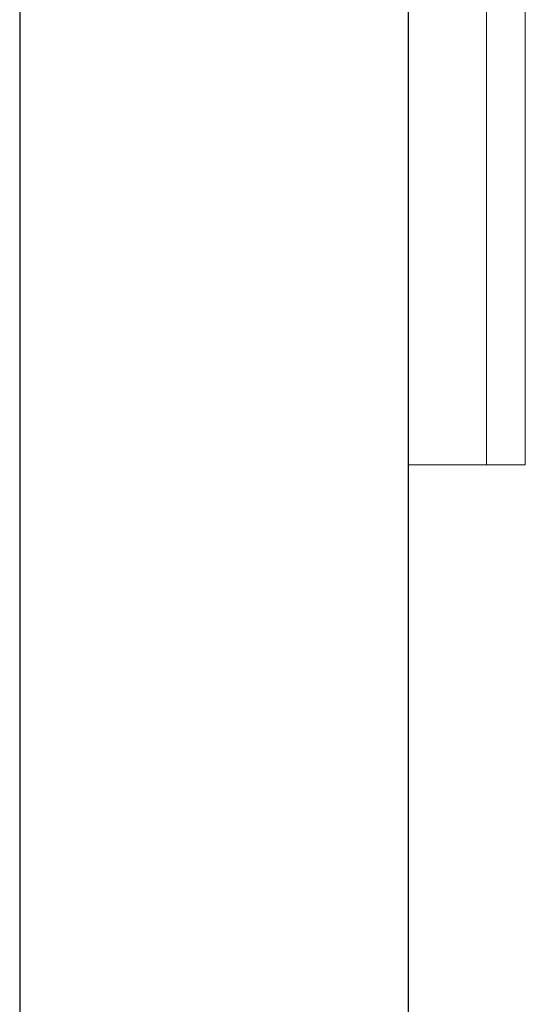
# Model space of a CAD drawing. Header units: metres. Extents: x 397.7 to 427.5, y 12.7 to 28.4.
# Tile 34 of 130: x 404.337 to 404.467, y 26.852 to 27.105. Entities that reach past the tile are written whole.
import ezdxf

# ---------------------------------------------------------------- set-up
doc = ezdxf.new("R2010")
doc.units = ezdxf.units.M
for name, color, linetype, lineweight in [('A-GENM-____-OTLN', 7, 'Continuous', 18), ('A-WALL-____-MCUT', 7, 'Continuous', 25), ('A-WALL-____-OTLN', 7, 'Continuous', 25)]:
    doc.layers.add(name, color=color, linetype=linetype, lineweight=lineweight)

# ---------------------------------------------------------------- blocks, each defined once
blk = doc.blocks.new('Family - LONDR55-XX_ZZ-ARQ-CAA-M3D-Londres55-152769-05_TEL_P2')
at = {"layer": 'A-GENM-____-OTLN', "color": 253, "true_color": 0xaaaaaa}
for p, q in [((0.6, 0.03), (0, 0.03)), ((0, 0.03), (0, 0.01)), ((0, 0.03), (0, 0.01)), ((0.6, 0.03), (0, 0.03)), ((0.6, 0.01), (0.6, 0.03)), ((0.6, 0.01), (0.6, 0.03)), ((0.6, 0.01), (0, 0.01)), ((0, 0.01), (0, 0)), ((0, 0), (0, 0.01)), ((0, 0.01), (0.6, 0.01)), ((0, 0.01), (0.6, 0.01)), ((0, 0.01), (0.6, 0.01)), ((0.6, 0), (0.6, 0.01)), ((0.6, 0.01), (0.6, 0)), ((0, 0), (0.6, 0)), ((0.6, 0), (0, 0))]:
    blk.add_line(p, q, dxfattribs=at)
blk = doc.blocks.new('Family - Mirall P2-152770-05_TEL_P2')
blk.add_blockref('Family - LONDR55-XX_ZZ-ARQ-CAA-M3D-Londres55-152769-05_TEL_P2', (0, 0))
blk = doc.blocks.new('Family - Evans P2-153146-05_TEL_P2')
at = {"layer": 'A-WALL-____-MCUT', "color": 253, "true_color": 0xaaaaaa}
for p, q in [((4.54879, 0.1), (0, 0.1)), ((0, 0), (4.54879, 0))]:
    blk.add_line(p, q, dxfattribs=at)
at = {"layer": 'A-WALL-____-OTLN', "color": 253, "true_color": 0xaaaaaa}
for p, q in [((4.54879, 0.1), (0, 0.1)), ((0, 0), (4.54879, 0))]:
    blk.add_line(p, q, dxfattribs=at)
at = {"layer": 'A-WALL-____-OTLN', "color": 253, "lineweight": 18, "true_color": 0xaaaaaa}
blk.add_line((0, 0), (4.54879, 0), dxfattribs=at)
blk = doc.blocks.new('LONDR55-XX_ZZ-ARQ-CAA-M3D-Londres55_ifc-1-05_TEL_P2')
at = {"layer": 'A-GENM-____-OTLN', "color": 253, "lineweight": 18, "true_color": 0xaaaaaa, "rotation": 90}
blk.add_blockref('Family - Mirall P2-152770-05_TEL_P2', (404.46698, 26.99052), dxfattribs=at)
at = {"layer": 'A-WALL-____-OTLN', "color": 253, "lineweight": 18, "true_color": 0xaaaaaa, "rotation": 90}
blk.add_blockref('Family - Evans P2-153146-05_TEL_P2', (404.43698, 23.51946), dxfattribs=at)

msp = doc.modelspace()

# ---------------------------------------------------------------- block references
at = {"lineweight": 5}
msp.add_blockref('LONDR55-XX_ZZ-ARQ-CAA-M3D-Londres55_ifc-1-05_TEL_P2', (0, 0), dxfattribs=at)

doc.saveas('drawing.dxf')
